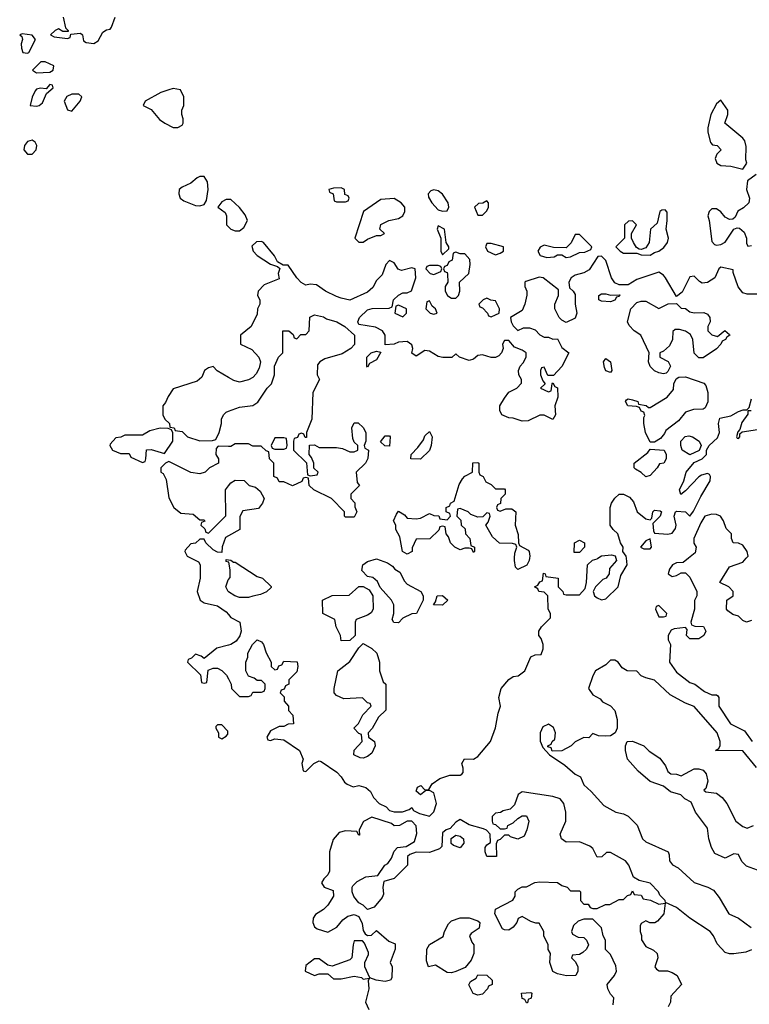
# Model space of a CAD drawing. Header units: inches. Extents: x 2605671 to 2720413, y 450557 to 553563.
# Tile 27 of 35: x 2629054 to 2632359, y 537980 to 542439. Entities that reach past the tile are written whole.
import ezdxf

# ---------------------------------------------------------------- set-up
doc = ezdxf.new("R2010")
doc.units = ezdxf.units.IN
doc.header["$MEASUREMENT"] = 0
for name, color, linetype in [('C6523', 7, 'Continuous'), ('C6524', 7, 'Continuous'), ('C6533', 7, 'Continuous'), ('C6534', 7, 'Continuous')]:
    doc.layers.add(name, color=color, linetype=linetype)

msp = doc.modelspace()

# ---------------------------------------------------------------- linework, layer by layer
at = {"layer": 'C6523', "color": 5, "elevation": 40}
for points in [[(2629831.5, 540000), (2629863.6, 539983.6), (2629872, 539970), (2629871.3, 539910), (2629858, 539850), (2629872, 539810), (2629890, 539798), (2629950, 539784.7), (2629990, 539758), (2630000, 539745)], [(2630000, 539982.7), (2629990, 539986), (2629990, 539994), (2630000, 539993)], [(2630000, 539848.7), (2629998, 539850), (2629988, 539870), (2629998, 539902), (2630000, 539904.3)], [(2630000, 539606.4), (2629946.4, 539593.6), (2629890, 539546), (2629876.4, 539556.4), (2629850, 539566), (2629832.7, 539547.3), (2629818, 539542), (2629814, 539530), (2629872.7, 539472.7), (2629878, 539438), (2629890, 539434), (2629902, 539438), (2629907.3, 539492.7), (2629930, 539502), (2629950, 539502), (2629970, 539492), (2629991.1, 539471.1), (2630000, 539453.7)]]:
    msp.add_lwpolyline(points, dxfattribs=at)
msp.add_lwpolyline([(2629970, 539246), (2629950, 539246), (2629942, 539238), (2629942, 539230), (2629954, 539210), (2629954, 539190), (2629970, 539182), (2629990, 539194), (2629996.4, 539203.6), (2629996.4, 539216.4)], close=True, dxfattribs=at)
at = {"layer": 'C6524', "color": 5, "elevation": 40}
for points in [[(2629250.7, 542450), (2629262, 542402), (2629274, 542390), (2629274, 542386), (2629250, 542386), (2629230, 542398), (2629214, 542390), (2629194, 542370), (2629210, 542362), (2629270, 542354), (2629282, 542358), (2629286, 542374), (2629330, 542378), (2629338, 542370), (2629343.6, 542343.6), (2629355.3, 542335.3), (2629390, 542330.5), (2629410, 542344), (2629430, 542382.8), (2629446.7, 542393.3), (2629463.2, 542396.8), (2629470, 542404.7), (2629486.3, 542450)], [(2630000, 541624), (2629990, 541624), (2629970, 541614), (2629952, 541590), (2629985.4, 541565.4), (2629990.8, 541550.8), (2629991, 541510), (2630000, 541501.1)], [(2630000, 540819.2), (2629949.1, 540849.1), (2629930, 540868), (2629910, 540862), (2629892, 540850), (2629879.8, 540820.2), (2629858.5, 540801.5), (2629750, 540768), (2629727.1, 540732.9), (2629715.3, 540704.7), (2629702, 540690), (2629702, 540650), (2629712, 540630), (2629732, 540610), (2629734, 540594), (2629754, 540590), (2629758, 540578), (2629790, 540574), (2629814, 540550), (2629870, 540531.3), (2629927.3, 540532.7), (2629942, 540538), (2629958, 540570), (2629968, 540610), (2629968, 540630), (2629978, 540650), (2629990, 540662), (2630000, 540665.8)], [(2630000, 540506.2), (2629952.7, 540507.3), (2629943.6, 540496.4), (2629942, 540470), (2629954, 540450), (2629954, 540430), (2629914, 540410), (2629894, 540390), (2629870, 540382), (2629830, 540389), (2629730, 540438), (2629714, 540430), (2629694, 540410), (2629694, 540390), (2629703.6, 540383.6), (2629716.9, 540356.9), (2629730, 540274), (2629752, 540230), (2629783.6, 540203.6), (2629839.6, 540199.6), (2629870, 540174), (2629890, 540174), (2629892.7, 540167.3), (2629878, 540162), (2629874, 540150), (2629892.7, 540132.7), (2629898, 540118), (2629910, 540114), (2629987.3, 540192.7), (2629986, 540310), (2630000, 540328.7)], [(2630000, 540101.7), (2629986, 540094), (2629971.6, 540051.6), (2629970, 540026), (2629950, 540028), (2629930, 540038), (2629898, 540070), (2629890, 540086), (2629870, 540086), (2629850, 540068), (2629830, 540066), (2629803.6, 540036.4), (2629802, 540030), (2629812, 540010), (2629831.5, 540000)]]:
    msp.add_lwpolyline(points, dxfattribs=at)
for points in [[(2629065.4, 542374.6), (2629054, 542370), (2629063.6, 542363.6), (2629066, 542350), (2629060.7, 542330), (2629062, 542310), (2629067.7, 542290), (2629090, 542286.8), (2629095.3, 542290), (2629125.2, 542350), (2629110, 542369)], [(2629170, 542248.7), (2629150, 542248.7), (2629112, 542210), (2629130, 542198), (2629190, 542202), (2629206, 542210), (2629208, 542230)], [(2629190, 542146), (2629174, 542126), (2629148.4, 542128.4), (2629130, 542124), (2629123.4, 542116.6), (2629110, 542088), (2629102, 542050), (2629130, 542047.2), (2629142, 542050), (2629158, 542062), (2629175.3, 542104.7), (2629206, 542130), (2629202, 542142)], [(2629750, 542128), (2629730, 542122), (2629694, 542110), (2629622, 542070), (2629614, 542050), (2629650, 542032), (2629687.1, 541987.1), (2629712, 541970), (2629750, 541951.3), (2629770, 541951.3), (2629790, 541962), (2629795.3, 541970), (2629795.3, 541990), (2629788, 542010), (2629788, 542030), (2629798, 542050), (2629798, 542090), (2629782, 542122)], [(2629322, 542102), (2629290, 542101.2), (2629268.1, 542091.9), (2629254.8, 542070), (2629270, 542031.3), (2629290, 542024.7), (2629328.7, 542070), (2629335.3, 542090)], [(2629110, 541893.6), (2629090, 541887), (2629076.4, 541870), (2629073.4, 541850), (2629090, 541830.7), (2629110, 541830.7), (2629129.3, 541850), (2629131.8, 541870), (2629124.8, 541884.8)], [(2629870, 541729.2), (2629857.3, 541722.7), (2629830, 541698), (2629790, 541681.2), (2629776, 541670), (2629774.8, 541650), (2629781, 541630), (2629798, 541618), (2629850, 541598), (2629870, 541596.3), (2629890, 541602.8), (2629900.2, 541619.8), (2629907.6, 541670), (2629904.8, 541704.8), (2629890, 541729)], [(2629690, 540588.7), (2629643.5, 540576.5), (2629610, 540558), (2629530, 540558), (2629511.6, 540548.4), (2629490, 540546), (2629463.6, 540516.4), (2629462, 540510), (2629474, 540490), (2629510, 540474), (2629550, 540474), (2629558, 540458), (2629610, 540434), (2629622, 540438), (2629626, 540450), (2629628.4, 540491.6), (2629650, 540492), (2629710, 540474), (2629748, 540530), (2629747.3, 540567.3), (2629742, 540582), (2629727.3, 540587.3)]]:
    msp.add_lwpolyline(points, close=True, dxfattribs=at)
at = {"layer": 'C6533', "color": 5, "elevation": 40}
for points in [[(2630000, 539453.7), (2630012, 539430), (2630014, 539410), (2630050, 539374), (2630090, 539374), (2630102, 539378), (2630110, 539394), (2630150, 539394), (2630162, 539398), (2630166, 539410), (2630166, 539430), (2630150, 539446), (2630130, 539446), (2630116.4, 539456.4), (2630090, 539466), (2630078, 539490), (2630078, 539530), (2630087.3, 539552.7), (2630088, 539570), (2630108, 539610), (2630129.1, 539630.9), (2630150, 539622), (2630158, 539610), (2630171.1, 539571.1), (2630194, 539530), (2630194, 539510), (2630210, 539494), (2630222, 539498), (2630227.3, 539512.7), (2630242, 539518), (2630250, 539534), (2630311.6, 539531.6), (2630314, 539510), (2630310, 539486), (2630274, 539450), (2630274, 539430), (2630258, 539422), (2630252.7, 539407.3), (2630238, 539402), (2630234, 539390), (2630252, 539372), (2630252.7, 539352.7), (2630272, 539330), (2630272, 539310), (2630292, 539290), (2630294, 539250), (2630270, 539248), (2630250, 539238), (2630230, 539238), (2630190, 539218), (2630174, 539190), (2630178, 539178), (2630190, 539174), (2630210, 539182), (2630250, 539178), (2630322, 539130), (2630338, 539090), (2630332, 539070), (2630338, 539038), (2630350, 539034), (2630386, 539070), (2630410, 539082), (2630419.6, 539079.6), (2630491.1, 539031.1), (2630510.9, 539010.9), (2630525.4, 538985.4), (2630536.9, 538976.9), (2630565.4, 538965.4), (2630590, 538971), (2630622, 538962), (2630643.6, 538943.6), (2630656.9, 538916.9), (2630682, 538890), (2630713.7, 538873.7), (2630730, 538858), (2630750, 538851.3), (2630788.4, 538851.6), (2630818, 538862), (2630830, 538872), (2630838, 538858), (2630864.7, 538844.7), (2630910, 538831.3), (2630930, 538852), (2630942, 538890), (2630930, 538938), (2630910, 538948), (2630892.7, 538947.3), (2630870, 538928), (2630850, 538946), (2630856.4, 538963.6), (2630870.6, 538970.6), (2630890, 538952), (2630907.3, 538952.7), (2630922, 538978), (2630957, 539003), (2631002, 539018), (2631050, 539017.3), (2631057.2, 539022.8), (2631062.7, 539030), (2631063.7, 539050), (2631057.2, 539070), (2631068.7, 539091.3), (2631110, 539090.8), (2631130, 539102.8), (2631186.6, 539170), (2631210, 539232), (2631222, 539298), (2631232.7, 539330), (2631224, 539370), (2631235.3, 539410), (2631270, 539451.3), (2631290, 539464.7), (2631312.9, 539467.1), (2631342, 539490), (2631370, 539554), (2631390, 539562), (2631416.4, 539563.6), (2631426, 539590), (2631426, 539610), (2631416.4, 539636.4), (2631406, 539650), (2631406, 539670), (2631418, 539690), (2631458, 539730), (2631458, 539750), (2631448, 539770), (2631446, 539830), (2631430, 539846), (2631406, 539850), (2631402, 539862), (2631386, 539870), (2631402, 539878), (2631410, 539894), (2631422, 539898), (2631427.3, 539932.7), (2631434, 539930), (2631438, 539918), (2631494, 539910), (2631494, 539870), (2631514, 539850), (2631518, 539838), (2631530, 539834), (2631590, 539834), (2631616.4, 539863.6), (2631622, 539890), (2631626, 539970), (2631648.4, 539991.6), (2631670, 539998), (2631673.1, 540000)], [(2630000, 539993), (2630010, 539992), (2630022, 539982), (2630030, 539982), (2630130, 539918), (2630154, 539910), (2630192.7, 539872.7), (2630192.7, 539867.3), (2630171.6, 539848.4), (2630144.7, 539835.3), (2630110, 539828.7), (2630090, 539822), (2630050, 539822), (2630029.1, 539829.1), (2630000, 539848.7)], [(2631363.3, 540000), (2631362, 539990), (2631351.1, 539968.9), (2631310, 539948.7), (2631300.4, 539960.4), (2631295.3, 539990), (2631295.6, 540000)], [(2631755, 540000), (2631758, 539990), (2631726.4, 539953.6), (2631724.7, 539930), (2631711.3, 539910), (2631696, 539904), (2631662, 539870), (2631651.3, 539850), (2631658, 539830), (2631670, 539821), (2631690, 539811), (2631710, 539816), (2631765.2, 539870), (2631777.5, 539922.5), (2631806, 539970), (2631803, 540000)], [(2632083.7, 540000), (2632059.6, 539980.4), (2632030, 539979), (2632012, 539970), (2631998, 539950), (2631992, 539930), (2632010, 539918), (2632030, 539922), (2632050, 539934), (2632070, 539934), (2632090, 539914), (2632122, 539850), (2632122, 539830), (2632111.6, 539808.4), (2632111.1, 539768.9), (2632094, 539710), (2632098, 539698), (2632112.7, 539692.7), (2632151.6, 539691.6), (2632162, 539670), (2632154, 539650), (2632130, 539635.3), (2632090, 539635.3), (2632075.3, 539650), (2632078, 539678), (2632070, 539686), (2632019.6, 539680.4), (2632005.4, 539674.6), (2631992, 539650), (2631992, 539630), (2632002, 539610), (2631998, 539530), (2632030, 539484.7), (2632090, 539438), (2632112, 539430), (2632156.9, 539396.9), (2632190, 539382), (2632210, 539382), (2632216.9, 539376.9), (2632222, 539370), (2632222, 539330), (2632274, 539250), (2632338, 539218), (2632372, 539170)], [(2632370, 539718), (2632346, 539710), (2632330, 539718), (2632310, 539738), (2632284.7, 539744.7), (2632262, 539762), (2632255.3, 539770), (2632258, 539810), (2632286, 539830), (2632286, 539850), (2632266, 539870), (2632226, 539890), (2632270, 539961), (2632330, 539982), (2632345.4, 540000)], [(2630000, 539904.3), (2630007.3, 539912.7), (2630007.3, 539947.3), (2630002, 539982), (2630000, 539982.7)], [(2630000, 539745), (2630010, 539732), (2630051.3, 539711.3), (2630058, 539670), (2630051, 539649), (2630034.8, 539625.2), (2630011, 539609), (2630000, 539606.4)], [(2632392.7, 539052.7), (2632330, 539128), (2632206, 539130), (2632222, 539138), (2632227.3, 539152.7), (2632228, 539170), (2632214, 539210), (2632109.3, 539329.3), (2632070, 539344), (2632001.2, 539381.2), (2631930, 539448), (2631890, 539458), (2631870, 539468), (2631850, 539488), (2631806, 539490), (2631783.1, 539503.1), (2631766, 539530), (2631750, 539538), (2631730, 539538), (2631710, 539518), (2631662, 539490), (2631650, 539468), (2631631.3, 539410), (2631650, 539382), (2631683.6, 539363.6), (2631694, 539350), (2631730, 539332), (2631750.9, 539310.9), (2631761, 539270), (2631761, 539230), (2631751.3, 539208.7), (2631730, 539195.3), (2631710, 539194), (2631676.4, 539196.4), (2631650, 539206), (2631632.7, 539187.3), (2631610, 539188), (2631571.1, 539168.9), (2631552, 539150), (2631510, 539128), (2631466, 539126), (2631462, 539142), (2631446, 539146), (2631446, 539150), (2631462, 539158), (2631466, 539170), (2631479, 539181), (2631482, 539210), (2631472.9, 539232.9), (2631450, 539248), (2631423.5, 539236.5), (2631411.3, 539210), (2631412, 539172), (2631423.6, 539143.6), (2631454, 539110), (2631523.5, 539063.5), (2631570, 539022), (2631594, 539010), (2631610, 538974), (2631643.6, 538943.6), (2631699.6, 538879.6), (2631754, 538850), (2631790, 538842), (2631810, 538832), (2631850.6, 538790.6), (2631876, 538730), (2631890, 538716), (2631991.1, 538671.1), (2631996.9, 538656.9), (2631998, 538630), (2632010.9, 538610.9), (2632037.5, 538597.5), (2632110, 538531), (2632171.1, 538511.1), (2632196.9, 538496.9), (2632223.5, 538463.5), (2632266, 538390), (2632310.7, 538370.7), (2632367.1, 538327.1)], [(2632446, 538570), (2632346, 538606), (2632326, 538626), (2632310, 538658), (2632290, 538662), (2632250, 538642), (2632203.1, 538663.1), (2632188, 538690), (2632175.3, 538730), (2632170, 538778), (2632115.3, 538850), (2632095.3, 538895.3), (2632068, 538910), (2632048.9, 538928.9), (2632002, 538942), (2631970, 538968), (2631910, 538988.7), (2631856.4, 539036.4), (2631808, 539090), (2631798, 539130), (2631798, 539150), (2631806, 539170), (2631830, 539171.3), (2631882, 539150), (2631906.4, 539126.4), (2631954.4, 539094.4), (2631979.8, 539059.8), (2631990, 539034), (2632003.6, 539023.6), (2632030, 539022), (2632050, 539014), (2632110, 539046), (2632130, 539046.8), (2632150, 539041), (2632164, 539024), (2632170.8, 538990), (2632162, 538958), (2632154, 538950), (2632162, 538942), (2632210, 538936), (2632236.3, 538916.3), (2632258, 538890), (2632298, 538810), (2632330, 538784.7), (2632350, 538778), (2632378, 538790)], [(2632370, 538226), (2632343.6, 538216.4), (2632290, 538209), (2632269, 538209), (2632250, 538215.3), (2632213.2, 538253.2), (2632197.2, 538290), (2632182, 538310), (2632089.6, 538369.6), (2632030, 538419), (2631980.4, 538440.4), (2631978, 538450), (2631953.6, 538473.6), (2631948, 538490), (2631910, 538528), (2631860.4, 538540.4), (2631835.3, 538555.3), (2631814, 538610), (2631798, 538630), (2631730, 538668), (2631712.7, 538667.3), (2631691.6, 538648.4), (2631670, 538646), (2631650, 538686), (2631636.4, 538696.4), (2631590, 538715.3), (2631530, 538714), (2631509.3, 538729.3), (2631502, 538750), (2631528, 538810), (2631528.7, 538850), (2631519, 538890), (2631502, 538910), (2631470, 538921.2), (2631330, 538942), (2631312, 538930), (2631296, 538884), (2631276, 538864), (2631243.6, 538856.4), (2631231.6, 538848.4), (2631210, 538846), (2631194, 538830), (2631194, 538810), (2631198, 538798), (2631210, 538794), (2631230, 538774), (2631250, 538774), (2631262, 538778), (2631266, 538790), (2631290, 538802), (2631310, 538822), (2631330, 538834), (2631350, 538834), (2631361, 538810), (2631351.3, 538770), (2631338.8, 538741.2), (2631310, 538728), (2631278, 538738), (2631270, 538746), (2631250, 538746), (2631230, 538726), (2631218, 538722), (2631212.7, 538707.3), (2631214, 538650), (2631170, 538648.7), (2631162, 538670), (2631162, 538690), (2631170, 538702), (2631187.3, 538712.7), (2631186, 538750), (2631168.7, 538768.7), (2631155.3, 538775.3), (2631090, 538792.3), (2631050, 538817.2), (2631030, 538805.2), (2631003.7, 538776.3), (2630986, 538770), (2630970, 538757.2), (2630966, 538694), (2630955.3, 538684.7), (2630910, 538668), (2630850, 538668.7), (2630821, 538659), (2630811.1, 538648.9), (2630810.5, 538609.5), (2630750.4, 538549.6), (2630704, 538536), (2630699.3, 538510), (2630701.6, 538478.4), (2630696.7, 538463.3), (2630659.8, 538420.2), (2630629.3, 538409.3), (2630610, 538428.7), (2630590, 538439), (2630568.1, 538468.1), (2630559.6, 538490), (2630559.5, 538510), (2630563.5, 538516.5), (2630583.3, 538536.7), (2630622.5, 538557.5), (2630676.5, 538563.5), (2630708.7, 538610), (2630722, 538618), (2630738, 538642), (2630750, 538674), (2630766, 538690), (2630805.6, 538694.4), (2630842.7, 538717.3), (2630853.6, 538753.6), (2630850, 538788), (2630830, 538808.7), (2630810, 538808.7), (2630774, 538790), (2630750, 538788), (2630739, 538799), (2630650, 538828), (2630611.6, 538808.4), (2630592, 538770), (2630594, 538746), (2630590, 538746), (2630582, 538762), (2630530, 538766), (2630502, 538758), (2630473.7, 538726.3), (2630457.3, 538670), (2630456.9, 538583.1), (2630450, 538566), (2630431.6, 538548.4), (2630422, 538530), (2630434, 538510), (2630474.8, 538494.8), (2630476, 538470), (2630450.4, 538429.6), (2630430, 538409.3), (2630393.4, 538386.6), (2630384, 538370), (2630382, 538350), (2630390, 538331.3), (2630401.6, 538321.6), (2630450, 538306.8), (2630490.8, 538329.2), (2630518, 538362), (2630540.7, 538379.3), (2630570, 538386.8), (2630590, 538378), (2630605.5, 538345.5), (2630610, 538314), (2630619.6, 538299.6), (2630630, 538292), (2630647.3, 538292.7), (2630670, 538314), (2630726, 538266), (2630754.4, 538254.4), (2630754.8, 538230), (2630732, 538170), (2630742, 538150), (2630739.6, 538100.4), (2630734, 538090), (2630710, 538084), (2630668.7, 538088.7), (2630640.4, 538100.4), (2630618, 538150), (2630618, 538170), (2630634.6, 538205.4), (2630634.6, 538214.6), (2630616.4, 538256.4), (2630607.3, 538267.3), (2630570, 538268), (2630564, 538250), (2630558, 538190), (2630550, 538182), (2630470, 538152.3), (2630450, 538157.2), (2630410, 538185.2), (2630390, 538185.2), (2630350, 538155.3), (2630346.8, 538130), (2630390, 538110.8), (2630410, 538117.3), (2630450, 538118), (2630476, 538096), (2630510, 538094.8), (2630570, 538106.8), (2630602, 538102), (2630610, 538094), (2630638, 538098), (2630632.7, 538087.3), (2630636, 538050), (2630620.7, 537990), (2630635.9, 537955.9)], [(2631742, 537978), (2631746, 538010), (2631730, 538026), (2631718, 538050), (2631715.3, 538070), (2631748.7, 538110), (2631758, 538130), (2631754.6, 538154.6), (2631730, 538206), (2631708.4, 538228.4), (2631708, 538270), (2631698, 538290), (2631690, 538326), (2631650, 538366), (2631610, 538366), (2631583.6, 538356.4), (2631563.6, 538336.4), (2631554, 538310), (2631558, 538298), (2631583.6, 538283.6), (2631610, 538282), (2631622, 538270), (2631631.3, 538250), (2631622, 538230), (2631605.4, 538214.6), (2631590, 538206), (2631558, 538202), (2631554, 538190), (2631572.7, 538172.7), (2631582, 538150), (2631582, 538130), (2631574, 538110), (2631531.6, 538108.4), (2631490, 538118), (2631468.7, 538128.7), (2631455.3, 538170), (2631458, 538210), (2631448.4, 538228.4), (2631448, 538250), (2631428.7, 538290), (2631428.7, 538310), (2631408, 538348), (2631392, 538348), (2631370, 538355.3), (2631330, 538378), (2631311.6, 538368.4), (2631306, 538350), (2631290, 538328.7), (2631270, 538315.3), (2631250, 538318), (2631242, 538322), (2631206, 538390), (2631208.9, 538411.1), (2631288.4, 538451.6), (2631298, 538470), (2631298, 538490), (2631310, 538502), (2631330, 538512), (2631350, 538512), (2631388.4, 538531.6), (2631410, 538534), (2631490, 538531.3), (2631510, 538518), (2631534, 538510), (2631550, 538494), (2631590, 538494), (2631594, 538490), (2631594, 538450), (2631610, 538434), (2631630, 538434), (2631638, 538418), (2631650, 538414), (2631670, 538414), (2631708.4, 538431.6), (2631727.3, 538432.7), (2631770, 538454), (2631790, 538454), (2631807.3, 538472.7), (2631822, 538478), (2631830, 538494), (2631838, 538478), (2631870, 538474), (2631878, 538458), (2631911.6, 538451.6), (2631950, 538434), (2631978, 538438), (2631972, 538390), (2631943.6, 538356.4), (2631931.1, 538348.9), (2631908.7, 538348.7), (2631890, 538358), (2631870, 538346), (2631864.7, 538335.3), (2631864.7, 538310), (2631871.1, 538291.1), (2631871.6, 538271.6), (2631890, 538242), (2631925.4, 538225.4), (2631942, 538210), (2631944.7, 538190), (2631932, 538150), (2631939.6, 538139.6), (2631951.6, 538131.6), (2631988.9, 538131.1), (2632010, 538124.7), (2632032, 538110), (2632052, 538070), (2632003.6, 538016.4), (2632002, 537990), (2631991.1, 537968.9)]]:
    msp.add_lwpolyline(points, dxfattribs=at)
for points in [[(2630770, 539708), (2630748.4, 539708.4), (2630742, 539722), (2630748.7, 539750), (2630748.4, 539788.4), (2630738, 539810), (2630687.3, 539867.3), (2630674.6, 539894.6), (2630653.6, 539913.6), (2630630, 539918), (2630604, 539944), (2630608, 539970), (2630630, 539984.7), (2630670, 539998), (2630719.8, 539979.8), (2630743.6, 539963.6), (2630754, 539950), (2630776.9, 539936.9), (2630796.9, 539896.9), (2630810, 539882), (2630872, 539850), (2630882, 539830), (2630882, 539810), (2630852, 539750), (2630830, 539748), (2630790, 539728)], [(2630510, 539626), (2630508, 539650), (2630488, 539690), (2630482, 539722), (2630428, 539750), (2630426, 539810), (2630470, 539832), (2630547.3, 539832.7), (2630590, 539872), (2630610, 539872), (2630636.9, 539856.9), (2630654, 539830), (2630656, 539770), (2630646.4, 539753.6), (2630630, 539742), (2630578, 539722), (2630574, 539710), (2630574, 539650), (2630550, 539628)], [(2630970, 539788), (2630928.4, 539788.4), (2630938, 539802), (2630946, 539830), (2630970, 539832), (2630994, 539810)], [(2631950, 539786), (2631938, 539782), (2631934, 539770), (2631950, 539734), (2631970, 539734), (2631982, 539738), (2631986, 539750)], [(2630610, 539095.3), (2630596.4, 539096.4), (2630568, 539110), (2630569.1, 539130.9), (2630606, 539170), (2630602, 539202), (2630590, 539206), (2630568, 539230), (2630588.4, 539251.6), (2630608.9, 539291.1), (2630646, 539330), (2630642, 539342), (2630630, 539346), (2630607.3, 539367.3), (2630523.1, 539363.1), (2630490, 539378), (2630478, 539390), (2630478, 539410), (2630495.3, 539490), (2630550, 539532), (2630590, 539594), (2630610, 539614), (2630650, 539592), (2630671.3, 539570), (2630684.7, 539530), (2630684.7, 539490), (2630701, 539441), (2630712, 539430), (2630712.7, 539312.7), (2630679.6, 539280.4), (2630650.9, 539229.1), (2630632, 539210), (2630634, 539190), (2630662, 539170), (2630664.7, 539150), (2630650, 539118), (2630630, 539102)], [(2631050, 538688.7), (2631019, 538699), (2631009, 538709), (2631009.3, 538730.7), (2631030, 538746), (2631050, 538741), (2631064.7, 538730), (2631066, 538710)], [(2631010, 538122), (2630990, 538124), (2630938, 538158), (2630906, 538150), (2630896.4, 538176.4), (2630899, 538230), (2630910, 538251), (2630973.2, 538286.8), (2630979, 538310), (2630996, 538344), (2631010, 538358), (2631050, 538371.3), (2631090, 538371.3), (2631130, 538358), (2631138, 538350), (2631135.3, 538324.7), (2631099.6, 538300.4), (2631092, 538290), (2631102, 538262), (2631112, 538250), (2631112, 538210), (2631099.6, 538180.4), (2631072.7, 538147.3), (2631030, 538128)], [(2631130, 538022), (2631109.1, 538029.1), (2631088.9, 538068.9), (2631096.4, 538083.6), (2631122, 538098), (2631130, 538114), (2631170, 538112), (2631194, 538090), (2631194, 538070), (2631178, 538062), (2631174, 538050), (2631150, 538026)], [(2631350, 537986), (2631342, 538002), (2631330, 538006), (2631328, 538030), (2631370, 538034), (2631374, 538030), (2631371.6, 538008.4), (2631358, 538002), (2631354, 537986)]]:
    msp.add_lwpolyline(points, close=True, dxfattribs=at)
at = {"layer": 'C6534', "color": 5, "elevation": 40}
for points in [[(2632230, 542075.3), (2632210, 542058), (2632184.7, 542010), (2632171.3, 541950), (2632171.3, 541930), (2632183.6, 541883.6), (2632192.7, 541872.7), (2632214, 541870), (2632232, 541850), (2632212, 541830), (2632204.7, 541810), (2632212, 541790), (2632230, 541778), (2632275.3, 541775.3), (2632330, 541762), (2632348, 541790), (2632344, 541804), (2632344.7, 541864.7), (2632339, 541890), (2632330, 541902), (2632248.7, 541970), (2632262, 542010), (2632262, 542030)], [(2630510, 541678), (2630476.4, 541676.4), (2630454, 541670), (2630458, 541658), (2630474, 541650), (2630478, 541618), (2630490, 541614), (2630530, 541614), (2630542, 541618), (2630546, 541630), (2630542, 541642), (2630527.3, 541647.3), (2630526, 541670)], [(2630930, 541669), (2630916, 541664), (2630904.7, 541650), (2630905.4, 541634.6), (2630921, 541610), (2630950, 541578), (2630970, 541571.3), (2630990, 541574), (2630998, 541590), (2630995.3, 541610), (2630970, 541648.7), (2630950, 541664)], [(2630750, 541629), (2630690, 541625.2), (2630612, 541570), (2630572, 541450), (2630590, 541432), (2630610, 541432), (2630630, 541444.7), (2630670, 541462), (2630690, 541462), (2630706, 541470), (2630686, 541490), (2630690, 541512), (2630726, 541530), (2630770, 541538), (2630789.1, 541550.9), (2630799, 541570), (2630799, 541590), (2630782, 541610)], [(2631170, 541618), (2631152, 541608), (2631132.7, 541607.3), (2631114, 541590), (2631130, 541554), (2631150, 541554), (2631170, 541574), (2631178, 541590), (2631178, 541610)], [(2631978, 541578), (2631963.6, 541576.4), (2631954, 541570), (2631942, 541518), (2631912, 541490), (2631906, 541430), (2631890, 541406), (2631870, 541398), (2631860.4, 541400.4), (2631848, 541408), (2631835.3, 541430), (2631826, 541450), (2631826, 541470), (2631848, 541510), (2631830, 541528), (2631812.7, 541527.3), (2631794, 541510), (2631794, 541450), (2631754, 541410), (2631774, 541390), (2631790, 541382), (2631850, 541382), (2631870, 541374), (2631910, 541372), (2631930, 541384.7), (2631950, 541391), (2631972.9, 541407.1), (2631989, 541430), (2631994, 541450), (2631982, 541490), (2631988, 541530), (2631987.3, 541567.3)], [(2630950, 541506), (2630946, 541490), (2630962, 541450), (2630962, 541390), (2630970, 541374), (2630998, 541402), (2630998, 541410), (2630986, 541430), (2630978, 541490)], [(2631590, 541466), (2631570, 541466), (2631551.6, 541428.4), (2631530, 541406), (2631472.7, 541407.3), (2631430, 541418), (2631411.6, 541408.4), (2631402, 541390), (2631411.6, 541371.6), (2631442, 541362), (2631474.6, 541365.4), (2631490, 541374), (2631510, 541374), (2631530, 541362), (2631550, 541364.7), (2631590, 541384.7), (2631613.6, 541386.4), (2631642, 541398), (2631646, 541410)], [(2631190, 541426), (2631170, 541426), (2631164.7, 541410), (2631174, 541390), (2631210, 541374), (2631230, 541382), (2631246, 541390), (2631246, 541410)], [(2631030, 541386), (2631018, 541382), (2631014, 541350), (2630998, 541342), (2630990, 541326), (2630978, 541322), (2630974, 541310), (2630978, 541298), (2630990, 541294), (2630992.7, 541287.3), (2630994, 541250), (2630982, 541230), (2630982, 541210), (2630992, 541190), (2631002.8, 541182.8), (2631010, 541178), (2631030, 541178), (2631042, 541190), (2631048, 541210), (2631046, 541250), (2631088, 541290), (2631095.3, 541330), (2631093.6, 541353.6), (2631070, 541378), (2631050, 541378)], [(2630950, 541326), (2630910, 541326), (2630898, 541322), (2630894, 541310), (2630914, 541290), (2630930, 541284.7), (2630962, 541298), (2630966, 541310), (2630962, 541322)], [(2631730, 541191.3), (2631772.7, 541192.7), (2631770, 541186), (2631758, 541182), (2631750, 541168.7), (2631730, 541162), (2631690, 541164), (2631678, 541170), (2631678, 541190), (2631690, 541198), (2631710, 541198)], [(2630770, 541146), (2630758, 541142), (2630754, 541110), (2630790, 541094), (2630806, 541110), (2630806, 541130)], [(2630910, 541166), (2630898, 541162), (2630894, 541130), (2630914, 541110), (2630930, 541104.7), (2630946, 541110), (2630938, 541130), (2630922, 541142)], [(2631170, 541178), (2631154, 541170), (2631134, 541150), (2631138, 541138), (2631150, 541134), (2631174, 541110), (2631178, 541098), (2631190, 541094), (2631210, 541102), (2631226, 541110), (2631228, 541130), (2631210, 541166), (2631188.4, 541168.4)], [(2631950, 541131.3), (2631992, 541152), (2632030, 541154), (2632050, 541132), (2632070, 541131.3), (2632090, 541116), (2632110, 541111), (2632153.2, 541113.2), (2632170, 541104.7), (2632181, 541090), (2632182, 541070), (2632172, 541050), (2632172, 541030), (2632190, 541012), (2632215.3, 541004.7), (2632248.7, 541031.3), (2632270, 541014), (2632271.3, 541010), (2632258, 541002), (2632251.3, 540990), (2632236.9, 540983.1), (2632231, 540970), (2632210, 540949), (2632150, 540908), (2632130, 540908), (2632109.4, 540929.4), (2632104, 540990), (2632093.2, 541013.2), (2632070, 541028.7), (2632043.6, 541036.4), (2632023.6, 541036.4), (2632012.7, 541027.3), (2632011.3, 540990), (2631997.3, 540962.7), (2631970, 540938), (2631954, 540930), (2631954, 540910), (2631991.1, 540891.1), (2632002, 540870), (2631990, 540846), (2631982, 540838), (2631970, 540835.3), (2631950, 540839), (2631930, 540849), (2631910, 540868.7), (2631902, 540890), (2631906, 540930), (2631868, 541010), (2631838, 541030), (2631814.6, 541054.6), (2631808, 541070), (2631822, 541130), (2631850, 541158), (2631870, 541164.7), (2631890, 541164.7)], [(2630630, 540866), (2630626, 540870), (2630626, 540910), (2630646, 540930), (2630670, 540938), (2630690, 540934), (2630670, 540898), (2630638, 540882)], [(2631730, 540842), (2631710, 540848.7), (2631703.2, 540863.2), (2631699, 540890), (2631710, 540904.7), (2631731, 540890), (2631736, 540850)], [(2631910, 540526), (2631889, 540570), (2631882, 540610), (2631882, 540638), (2631886, 540646), (2631882, 540662), (2631870, 540666), (2631862, 540682), (2631848, 540688), (2631808.7, 540690), (2631798, 540710), (2631803.1, 540716.9), (2631810, 540722), (2631830, 540718), (2631854, 540710), (2631858, 540698), (2631891.6, 540691.6), (2631902, 540682), (2631910, 540682), (2631988, 540730), (2632016.4, 540763.6), (2632018, 540790), (2632027.3, 540812.7), (2632040.4, 540819.6), (2632070, 540822), (2632152.7, 540792.7), (2632162, 540782), (2632171, 540751), (2632170.9, 540709.1), (2632158.8, 540681.2), (2632150, 540675.3), (2632106.4, 540673.6), (2632070, 540662), (2632038, 540622), (2631981, 540579), (2631975.3, 540564.7), (2631956.9, 540543.1), (2631930, 540526)], [(2630870, 540448.7), (2630826, 540450), (2630828, 540470), (2630858, 540502), (2630883.1, 540536.9), (2630890, 540554), (2630910, 540574), (2630922, 540550), (2630918, 540510), (2630910, 540488)], [(2630250, 540546), (2630210, 540546), (2630194, 540510), (2630198, 540498), (2630210, 540494), (2630250, 540494), (2630262, 540498), (2630266, 540510), (2630262, 540542)], [(2630730, 540508), (2630708.4, 540508.4), (2630688, 540528), (2630710, 540554), (2630730, 540554), (2630732, 540550)], [(2632090, 540468), (2632055.3, 540490), (2632048.7, 540510), (2632049, 540531), (2632069, 540551), (2632085.2, 540554.8), (2632102, 540550), (2632132, 540530), (2632142, 540510), (2632132.7, 540487.3)], [(2631890, 540368.7), (2631868.9, 540388.9), (2631843.1, 540403.1), (2631838, 540410), (2631838, 540430), (2631900.4, 540479.6), (2631910, 540494), (2631974, 540490), (2631982, 540470), (2631982, 540450), (2631972, 540430), (2631952, 540428), (2631942, 540410), (2631910, 540375.3)], [(2631566, 540026), (2631568, 540070), (2631590, 540082), (2631612, 540070), (2631612, 540050), (2631590, 540026)], [(2631910, 540088), (2631890, 540079), (2631866.8, 540050), (2631882, 540042), (2631910, 540043), (2631916.2, 540050)]]:
    msp.add_lwpolyline(points, close=True, dxfattribs=at)
for points in [[(2632390, 541738), (2632350.9, 541709.1), (2632346.8, 541670), (2632360.7, 541630), (2632357.3, 541610), (2632332.8, 541587.2), (2632307.7, 541572.3), (2632294.8, 541545.2), (2632284.7, 541535.3), (2632270, 541534), (2632250, 541544), (2632230, 541568.7), (2632210, 541582), (2632190, 541582), (2632178, 541570), (2632171.3, 541550), (2632178, 541530), (2632190, 541434), (2632201, 541421), (2632210, 541418), (2632230, 541421), (2632250, 541431.3), (2632289, 541491), (2632304, 541496), (2632314.8, 541494.8), (2632336.8, 541476.8), (2632347.3, 541450), (2632347.1, 541427.1), (2632352.7, 541412.7), (2632370, 541416)], [(2630000, 541501.1), (2630010.6, 541490.6), (2630030, 541482.8), (2630050, 541482.8), (2630070, 541498), (2630086, 541530), (2630074.8, 541554.8), (2630050, 541588.7), (2630010, 541624), (2630000, 541624)], [(2632410, 541195.3), (2632350, 541195.3), (2632330, 541202), (2632309.4, 541229.4), (2632286, 541294), (2632286, 541306), (2632230, 541319), (2632221, 541310), (2632202.8, 541270), (2632170, 541249.2), (2632146, 541246), (2632133.2, 541253.2), (2632110, 541278), (2632090, 541274), (2632055.3, 541204.7), (2632030, 541186), (2631979, 541270), (2631970, 541282), (2631950, 541295.3), (2631850, 541262), (2631810, 541238), (2631770, 541238), (2631750, 541248), (2631735.3, 541270), (2631708.9, 541348.9), (2631690, 541368), (2631672.7, 541367.3), (2631633.2, 541306.8), (2631610, 541293.2), (2631570, 541282), (2631552, 541270), (2631542, 541250), (2631544.7, 541224.7), (2631562, 541210), (2631570, 541194), (2631571, 541150), (2631578, 541110), (2631570, 541088), (2631530, 541068), (2631510, 541078), (2631498, 541090), (2631479, 541130), (2631479, 541150), (2631495.3, 541190), (2631495.3, 541215.3), (2631426, 541270), (2631407.1, 541272.9), (2631346.4, 541253.6), (2631342, 541250), (2631342, 541230), (2631352, 541210), (2631351.6, 541191.6), (2631342.8, 541150), (2631330, 541122), (2631278, 541090), (2631281, 541070), (2631290, 541052), (2631310, 541032), (2631336.4, 541043.6), (2631363.6, 541043.6), (2631390, 541034), (2631410, 541012), (2631430, 541002), (2631450, 541002), (2631470, 540992), (2631490, 540994), (2631510, 540954), (2631542, 540930), (2631510, 540868), (2631472.7, 540827.3), (2631447.3, 540827.3), (2631430, 540866), (2631418, 540862), (2631414, 540850), (2631414, 540830), (2631423.6, 540803.6), (2631434, 540790), (2631414, 540770), (2631450, 540754), (2631462, 540758), (2631466, 540790), (2631470, 540794), (2631478, 540778), (2631491.1, 540771.1), (2631491.3, 540730), (2631478, 540690), (2631482, 540650), (2631470, 540628), (2631430, 540648), (2631410, 540648.7), (2631356.9, 540623.1), (2631330, 540621.2), (2631290, 540634), (2631270, 540635.3), (2631238, 540650), (2631228.9, 540668.9), (2631229, 540690), (2631250, 540724.7), (2631270, 540752), (2631306, 540770), (2631327.3, 540792.7), (2631328, 540810), (2631315.3, 540830), (2631314, 540850), (2631322, 540870), (2631335.5, 540884.5), (2631348.7, 540910), (2631348, 540930), (2631330, 540942), (2631295.3, 540955.3), (2631270, 540986), (2631250, 540986), (2631242, 540970), (2631244.7, 540950), (2631236, 540930), (2631224, 540916), (2631210, 540909.2), (2631189.3, 540909.3), (2631150, 540922), (2631130, 540918), (2631110, 540902), (2631090, 540895.3), (2631046, 540910), (2631030, 540926), (2631011.1, 540908.9), (2630971.1, 540908.9), (2630950, 540914), (2630910, 540937.2), (2630890, 540941.2), (2630850, 540915.3), (2630830, 540928.7), (2630835.3, 540950), (2630830, 540966), (2630810, 540982), (2630770, 540979), (2630750, 540969.3), (2630710, 540966), (2630709, 541010), (2630698, 541030), (2630666.6, 541046.6), (2630590, 541058), (2630585.2, 541070), (2630594, 541090), (2630630, 541124.7), (2630651.1, 541131.1), (2630727.3, 541132.7), (2630742, 541138), (2630748, 541170), (2630770, 541192), (2630790, 541202), (2630810, 541202), (2630828.4, 541211.6), (2630848.7, 541270), (2630846, 541310), (2630830, 541315.3), (2630783.1, 541303.1), (2630768.9, 541308.9), (2630750, 541338), (2630730, 541348), (2630712, 541330), (2630696, 541284), (2630670, 541258), (2630653.2, 541226.8), (2630630, 541205.2), (2630550, 541169), (2630510, 541177.2), (2630490, 541186), (2630439, 541210), (2630398.6, 541238.6), (2630370, 541241.2), (2630350, 541237.2), (2630329.5, 541249.5), (2630309, 541270), (2630270, 541328), (2630247.3, 541327.3), (2630222, 541342), (2630208.7, 541370), (2630158, 541430), (2630150, 541434), (2630127.1, 541432.9), (2630106.4, 541413.6), (2630111.3, 541390), (2630130, 541371.3), (2630190, 541331.3), (2630222, 541322), (2630232.7, 541312.7), (2630224.7, 541290), (2630230, 541266), (2630162, 541238), (2630134, 541210), (2630132, 541190), (2630142, 541170), (2630142, 541150), (2630132, 541130), (2630130, 541106), (2630102, 541050), (2630054, 541010), (2630054, 540970), (2630105.4, 540945.4), (2630138, 540910), (2630144.7, 540890), (2630138.8, 540861.2), (2630125.4, 540834.6), (2630110, 540818), (2630090, 540808), (2630050, 540798), (2630024.7, 540804.7), (2630000, 540819.2)], [(2630000, 540665.8), (2630050, 540684.7), (2630110, 540692), (2630133.2, 540706.8), (2630175.3, 540770), (2630195.3, 540790), (2630208.7, 540830), (2630208, 540870), (2630226, 540910), (2630246, 540930), (2630246, 541030), (2630274, 541030), (2630292.7, 541012.7), (2630298, 540998), (2630310, 540994), (2630327.3, 541012.7), (2630350, 541014), (2630366, 541030), (2630368.4, 541091.6), (2630390, 541102), (2630430, 541093.4), (2630443.8, 541083.8), (2630490.3, 541070.3), (2630527.3, 541050), (2630570.7, 541010.7), (2630571.3, 540968.7), (2630554, 540950), (2630514.8, 540925.2), (2630436.9, 540903.1), (2630414, 540890), (2630403.6, 540876.4), (2630402, 540830), (2630412, 540810), (2630382, 540750), (2630378, 540630), (2630354, 540570), (2630352.7, 540547.3), (2630347.3, 540547.3), (2630342, 540562), (2630330, 540566), (2630318, 540562), (2630312.7, 540547.3), (2630298, 540542), (2630294, 540530), (2630294, 540490), (2630352.7, 540432.7), (2630358, 540378), (2630370, 540374), (2630402, 540378), (2630406, 540390), (2630387.3, 540407.3), (2630386, 540430), (2630376.4, 540456.4), (2630366, 540470), (2630367.3, 540512.7), (2630390, 540514), (2630410, 540502), (2630490, 540502), (2630516.9, 540496.9), (2630550, 540482), (2630570, 540482), (2630586, 540490), (2630586, 540510), (2630570, 540526), (2630563.1, 540543.1), (2630558, 540590), (2630570, 540614), (2630587.3, 540612.7), (2630610, 540592), (2630622, 540570), (2630622, 540530), (2630614, 540510), (2630618, 540498), (2630634, 540490), (2630631.6, 540451.6), (2630621, 540430), (2630578, 540390), (2630583.6, 540343.6), (2630594, 540330), (2630554, 540290), (2630554, 540270), (2630571.6, 540251.6), (2630572.7, 540232.7), (2630582, 540210), (2630570, 540186), (2630530, 540186), (2630526, 540190), (2630526, 540210), (2630466, 540270), (2630386, 540310), (2630366, 540330), (2630362, 540362), (2630350, 540366), (2630338, 540362), (2630332.7, 540347.3), (2630290, 540328), (2630250, 540346), (2630230, 540346), (2630222, 540362), (2630206, 540370), (2630206, 540430), (2630186, 540450), (2630182, 540482), (2630170, 540486), (2630147.3, 540507.3), (2630110, 540508), (2630090, 540518), (2630030, 540518), (2630010, 540506), (2630000, 540506.2)], [(2631803, 540000), (2631802, 540010), (2631786, 540030), (2631788, 540050), (2631775.3, 540070), (2631764, 540110), (2631742, 540130), (2631729.2, 540150), (2631729, 540230), (2631735.3, 540250), (2631750, 540272), (2631770, 540290.8), (2631790, 540290.8), (2631816.8, 540276.8), (2631835.3, 540255.3), (2631852, 540210), (2631890, 540178), (2631910, 540174), (2631918, 540182), (2631922, 540210), (2631930, 540218), (2631955.3, 540215.3), (2631962, 540210), (2631956, 540190), (2631922, 540158), (2631924.7, 540124.7), (2631930, 540114), (2631990, 540108.5), (2632010, 540113.4), (2632025.4, 540134.6), (2632027.3, 540150), (2632018.4, 540190), (2632025.2, 540210), (2632030, 540214), (2632070, 540210.6), (2632090, 540191), (2632107.2, 540212.8), (2632139.6, 540280.4), (2632182.7, 540350), (2632184, 540370), (2632179.3, 540379.3), (2632170, 540384), (2632143.5, 540376.5), (2632130, 540369), (2632070, 540305.2), (2632049.1, 540289.1), (2632042.7, 540310), (2632062.7, 540350), (2632074, 540390), (2632110, 540434), (2632146, 540450), (2632166, 540470), (2632166, 540490), (2632178, 540510), (2632215.1, 540544.9), (2632223.7, 540570), (2632219.3, 540610), (2632226, 540634), (2632275.5, 540644.5), (2632310, 540664.7), (2632332, 540672), (2632348, 540672), (2632358, 540682), (2632370, 540722)], [(2632367.3, 540667.3), (2632352.7, 540667.3), (2632352.7, 540652.7), (2632324.9, 540615.1), (2632316.9, 540583.1), (2632307.5, 540572.5), (2632301, 540550), (2632304.5, 540544.5), (2632310, 540542.8), (2632316, 540550), (2632316.4, 540563.6), (2632327.3, 540572.7), (2632396.9, 540583.1)], [(2631295.6, 540000), (2631296.4, 540023.6), (2631306, 540050), (2631302, 540062), (2631287.3, 540067.3), (2631228.4, 540068.4), (2631196.4, 540096.4), (2631166, 540150), (2631176.4, 540163.6), (2631186, 540190), (2631182, 540202), (2631170, 540206), (2631152.7, 540187.3), (2631130, 540186), (2631098, 540198), (2631086, 540210), (2631050, 540226), (2631038, 540222), (2631034, 540190), (2631052, 540172), (2631054, 540150), (2631072.7, 540132.7), (2631074, 540110), (2631094, 540090), (2631098, 540058), (2631114, 540050), (2631114, 540030), (2631110, 540026), (2631102, 540042), (2631090, 540046), (2631070, 540046), (2631050, 540038), (2631026, 540050), (2631006, 540070), (2630996.4, 540096.4), (2630986, 540110), (2630982, 540142), (2630970, 540146), (2630958, 540142), (2630952.7, 540127.3), (2630911.6, 540088.4), (2630850, 540086), (2630832.7, 540047.3), (2630832, 540030), (2630810, 540018), (2630788, 540030), (2630776.4, 540096.4), (2630758, 540130), (2630758, 540150), (2630748, 540170), (2630760.4, 540199.6), (2630770, 540214), (2630796.9, 540196.9), (2630810, 540182), (2630850, 540178), (2630870, 540182), (2630910, 540202), (2630930, 540194), (2630952.7, 540192.7), (2630958, 540178), (2630990, 540174), (2631006, 540190), (2631002, 540202), (2630986, 540210), (2630986, 540230), (2631002, 540238), (2631006, 540250), (2631022, 540258), (2631045.6, 540334.4), (2631060.2, 540359.8), (2631070, 540372), (2631106, 540390), (2631107.3, 540432.7), (2631130, 540434), (2631134, 540430), (2631134, 540390), (2631138, 540378), (2631154, 540370), (2631165.4, 540345.4), (2631190, 540334), (2631210, 540314), (2631250, 540314), (2631254, 540310), (2631254, 540290), (2631234, 540270), (2631232.7, 540247.3), (2631218, 540242), (2631214, 540230), (2631218, 540218), (2631230, 540214), (2631256.4, 540223.6), (2631283.6, 540223.6), (2631302, 540210), (2631298, 540150), (2631312.7, 540107.3), (2631314, 540070), (2631318, 540058), (2631356.9, 540036.9), (2631362, 540030), (2631364.7, 540010), (2631363.3, 540000)], [(2630000, 540328.7), (2630010, 540342), (2630030, 540354), (2630071.6, 540351.6), (2630094, 540330), (2630122, 540322), (2630143.6, 540303.6), (2630162, 540270), (2630154, 540250), (2630135.3, 540224.7), (2630064.7, 540215.3), (2630051.6, 540188.4), (2630051.3, 540130), (2630000, 540101.7)], [(2632345.4, 540000), (2632354, 540010), (2632349, 540030), (2632330, 540059), (2632310, 540068.7), (2632286, 540070), (2632278, 540090), (2632278, 540110), (2632254.6, 540134.6), (2632242, 540170), (2632228.7, 540190), (2632210, 540198), (2632190, 540199.5), (2632158, 540190), (2632139.8, 540160.2), (2632108, 540090), (2632108.1, 540068.1), (2632118, 540050), (2632114.8, 540025.2), (2632083.7, 540000)], [(2631673.1, 540000), (2631689.4, 540010.6), (2631735.3, 540015.3), (2631751.6, 540011.6), (2631755, 540000)]]:
    msp.add_lwpolyline(points, dxfattribs=at)

doc.saveas('drawing.dxf')
